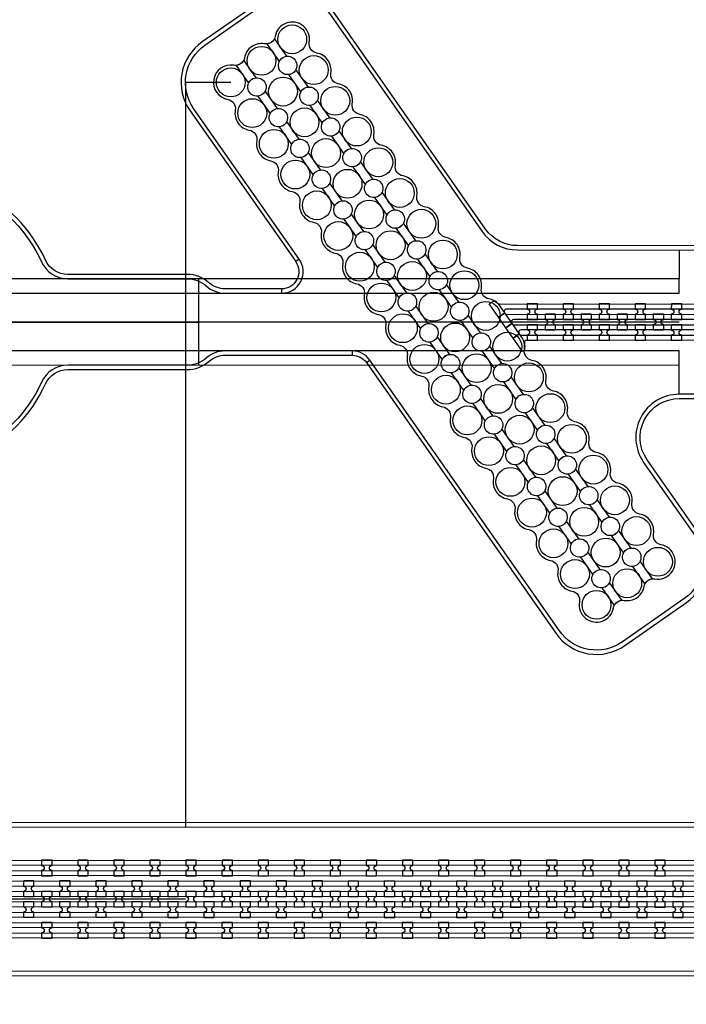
# Model space of a CAD drawing. Extents: x -63500 to 63500, y -63500 to 63500.
# Tile 247 of 256: x 21107 to 25728, y -20119 to -13295. Entities that reach past the tile are written whole.
import ezdxf

# ---------------------------------------------------------------- set-up
doc = ezdxf.new("R2010")
doc.units = 13
doc.header["$MEASUREMENT"] = 0
for name, color, linetype in [('1_Metal', 2, 'Continuous'), ('2_Electrodes', 5, 'Continuous'), ('3_Outline', 4, 'Continuous')]:
    doc.layers.add(name, color=color, linetype=linetype)

msp = doc.modelspace()

# ---------------------------------------------------------------- linework, layer by layer
for p, q in [((22256.4, -13729.1), (22255.5, -18890.3)), ((22570.4, -13729.2), (22256.4, -13729.1)), ((25677.9, -14890.9), (25677.9, -15090.9)), ((25677.9, -15090.9), (20395, -15090)), ((22349.9, -15690.3), (22350.1, -15090.3)), ((25677.9, -15190.9), (25677.9, -15090.9)), ((19939.5, -15189.9), (25677.9, -15190.9)), ((23350, -15390.5), (20350, -15390)), ((20350, -15390), (22350, -15390.3)), ((25677.8, -15390.9), (23350, -15390.5)), ((25677.8, -15590.9), (19939.4, -15589.9)), ((25677.8, -15690.9), (25677.8, -15590.9)), ((25677.8, -15690.9), (20331.9, -15690)), ((25677.8, -15890.9), (25677.8, -15690.9)), ((3755.5, -18887.2), (22255.5, -18890.3)), ((22255.5, -19390.3), (3755.5, -19387.2))]:
    msp.add_line(p, q)
for radius in [50000, 47500, 45000]:
    msp.add_circle((0, 0), radius)
at = {"layer": '1_Metal'}
for points in [[(-50000, 0, 1), (50000, 0), (51000, 0, -1), (-51000, 0)], [(23166.4, -13525.8, -0.414214), (23114.6, -13451.8, 1), (22878.3, -13410.1, -0.339838), (22820.8, -13462.6), (22906.6, -13585.1, -1.734808), (22969.9, -13675.6), (23055.7, -13798.1, -1.734808), (23119, -13888.6), (23204.8, -14011.1, -1.734808), (23268.1, -14101.6), (23353.9, -14224.1, -1.734808), (23417.2, -14314.6), (23503, -14437.1, -1.734808), (23566.3, -14527.6), (23652, -14650.1, -1.734808), (23715.4, -14740.6), (23801.1, -14863.1, -1.734808), (23864.5, -14953.7), (23950.2, -15076.1, -1.734808), (24013.6, -15166.7), (24099.3, -15289.1, -1.734808), (24162.7, -15379.7), (24248.4, -15502.1, -1.734808), (24311.8, -15592.7), (24397.5, -15715.1, -1.734808), (24460.9, -15805.7), (24546.6, -15928.2, -1.734808), (24610, -16018.7), (24695.7, -16141.2, -1.734808), (24759.1, -16231.7), (24844.8, -16354.2, -1.734808), (24908.2, -16444.7), (24993.9, -16567.2, -1.734808), (25057.3, -16657.7), (25143, -16780.2, -1.734808), (25206.4, -16870.7), (25292.1, -16993.2, -1.734808), (25355.4, -17083.7), (25441.2, -17206.2, -0.339838), (25510.2, -17170.2, 1), (25551.9, -16933.9, -0.414214), (25500.1, -16859.9, 0.414214), (25402.8, -16720.9, -0.414214), (25351, -16646.9, 0.414214), (25253.7, -16507.9, -0.414214), (25201.9, -16433.9, 0.414214), (25104.6, -16294.9, -0.414214), (25052.8, -16220.9, 0.414214), (24955.5, -16081.9, -0.414214), (24903.7, -16007.9, 0.414214), (24806.4, -15868.8, -0.414214), (24754.6, -15794.9, 0.414214), (24657.3, -15655.8, -0.414214), (24605.5, -15581.9, 0.198912), (24585.7, -15492.2), (24436.6, -15279.2, 0.198912), (24359.1, -15229.8, -0.414214), (24307.4, -15155.9, 0.414214), (24210, -15016.8, -0.414214), (24158.3, -14942.9, 0.414214), (24060.9, -14803.8, -0.414214), (24009.2, -14729.8, 0.414214), (23911.9, -14590.8, -0.414214), (23860.1, -14516.8, 0.414214), (23762.8, -14377.8, -0.414214), (23711, -14303.8, 0.414214), (23613.7, -14164.8, -0.414214), (23561.9, -14090.8, 0.414214), (23464.6, -13951.8, -0.414214), (23412.8, -13877.8, 0.414214), (23315.5, -13738.8, -0.414214), (23263.7, -13664.8, 0.414214)], [(25407.9, -17047, -1.734808), (25344.5, -16956.5), (25258.8, -16834, -1.734808), (25195.4, -16743.5), (25109.7, -16621, -1.734808), (25046.3, -16530.5), (24960.6, -16408, -1.734808), (24897.2, -16317.5), (24811.5, -16195, -1.734808), (24748.1, -16104.5), (24662.4, -15982, -1.734808), (24599, -15891.5), (24513.3, -15769, -1.734808), (24449.9, -15678.4), (24364.2, -15556, -1.734808), (24300.9, -15465.4), (24215.1, -15343, -1.734808), (24151.8, -15252.4), (24066, -15130, -1.734808), (24002.7, -15039.4), (23916.9, -14917, -1.734808), (23853.6, -14826.4), (23767.8, -14703.9, -1.734808), (23704.5, -14613.4), (23618.8, -14490.9, -1.734808), (23555.4, -14400.4), (23469.7, -14277.9, -1.734808), (23406.3, -14187.4), (23320.6, -14064.9, -1.734808), (23257.2, -13974.4), (23171.5, -13851.9, -1.734808), (23108.1, -13761.4), (23022.4, -13638.9, -1.734808), (22959, -13548.4), (22873.3, -13425.9, -0.339838), (22804.3, -13461.9, 0.414214), (22665.3, -13559.2, -0.339838), (22607.8, -13611.7), (22693.6, -13734.2, -1.734808), (22756.9, -13824.7), (22842.7, -13947.2, -1.734808), (22906, -14037.7), (22991.8, -14160.2, -1.734808), (23055.1, -14250.7), (23140.9, -14373.2, -1.734808), (23204.2, -14463.7), (23289.9, -14586.2, -1.734808), (23353.3, -14676.7), (23439, -14799.2, -1.734808), (23502.4, -14889.7), (23588.1, -15012.2, -1.734808), (23651.5, -15102.7), (23737.2, -15225.2, -1.734808), (23800.6, -15315.8), (23886.3, -15438.2, -1.734808), (23949.7, -15528.8), (24035.4, -15651.2, -1.734808), (24098.8, -15741.8), (24184.5, -15864.2, -1.734808), (24247.9, -15954.8), (24333.6, -16077.2, -1.734808), (24397, -16167.8), (24482.7, -16290.2, -1.734808), (24546.1, -16380.8), (24631.8, -16503.3, -1.734808), (24695.2, -16593.8), (24780.9, -16716.3, -1.734808), (24844.3, -16806.8), (24930, -16929.3, -1.734808), (24993.3, -17019.8), (25079.1, -17142.3, -1.734808), (25142.4, -17232.8), (25228.2, -17355.3, -0.339838), (25297.2, -17319.3, 0.414214), (25436.2, -17222, -0.339838), (25493.6, -17169.5)], [(22549.6, -13847.3, -0.414214), (22601.3, -13921.3, 0.414214), (22698.7, -14060.3, -0.414214), (22750.4, -14134.3, 0.414214), (22847.8, -14273.3, -0.414214), (22899.5, -14347.3, 0.414214), (22996.8, -14486.3, -0.414214), (23048.6, -14560.3, 0.414214), (23145.9, -14699.3, -0.414214), (23197.7, -14773.3, 0.414214), (23295, -14912.3, -0.414214), (23346.8, -14986.3, 0.414214), (23444.1, -15125.4, -0.414214), (23495.9, -15199.3, 0.414214), (23593.2, -15338.4, -0.414214), (23645, -15412.3, 0.414214), (23742.3, -15551.4, -0.414214), (23794.1, -15625.3, 0.414214), (23891.4, -15764.4, -0.414214), (23943.2, -15838.3, 0.414214), (24040.5, -15977.4, -0.414214), (24092.3, -16051.3, 0.414214), (24189.6, -16190.4, -0.414214), (24241.4, -16264.3, 0.414214), (24338.7, -16403.4, -0.414214), (24390.5, -16477.4, 0.414214), (24487.8, -16616.4, -0.414214), (24539.6, -16690.4, 0.414214), (24636.9, -16829.4, -0.414214), (24688.7, -16903.4, 0.414214), (24786, -17042.4, -0.414214), (24837.8, -17116.4, 0.414214), (24935.1, -17255.4, -0.414214), (24986.8, -17329.4, 1), (25223.2, -17371.1, -0.339838), (25280.6, -17318.6), (25194.9, -17196.1, -1.734808), (25131.5, -17105.6), (25045.8, -16983.1, -1.734808), (24982.4, -16892.6), (24896.7, -16770.1, -1.734808), (24833.3, -16679.6), (24747.6, -16557.1, -1.734808), (24684.2, -16466.6), (24598.5, -16344.1, -1.734808), (24535.1, -16253.5), (24449.4, -16131.1, -1.734808), (24386, -16040.5), (24300.3, -15918.1, -1.734808), (24236.9, -15827.5), (24151.2, -15705.1, -1.734808), (24087.8, -15614.5), (24002.1, -15492.1, -1.734808), (23938.8, -15401.5), (23853, -15279.1, -1.734808), (23789.7, -15188.5), (23703.9, -15066, -1.734808), (23640.6, -14975.5), (23554.8, -14853, -1.734808), (23491.5, -14762.5), (23405.7, -14640, -1.734808), (23342.4, -14549.5), (23256.7, -14427, -1.734808), (23193.3, -14336.5), (23107.6, -14214, -1.734808), (23044.2, -14123.5), (22958.5, -14001, -1.734808), (22895.1, -13910.5), (22809.4, -13788, -1.734808), (22746, -13697.5), (22660.3, -13575, -0.339838), (22591.3, -13611, 1)], [(3755.4, -19477.2), (4159.5, -19477.2), (31979.5, -19481.9, 0.414214), (33819.8, -17642.3), (33819.8, -17142.3, 0.414214), (31980.2, -15301.9), (30744.9, -15301.7, 0.244698), (30730.2, -15309.4), (30688.8, -15280.4), (30753.4, -15188.2), (30766.3, -15197.3, 0.013045), (30766.8, -15200.6, -0.091902), (30766.4, -15244.3, 0.471648), (30784.1, -15265.7), (31980.2, -15265.9, -0.414214), (33855.8, -17142.3), (33855.8, -17642.3, -0.414214), (31979.4, -19517.9), (4159.5, -19513.2), (3755.4, -19513.2)], [(3755.5, -19405.2), (4159.5, -19405.2), (31979.5, -19409.9, 0.414214), (33747.8, -17642.2), (33747.8, -17142.2, 0.414214), (31980.1, -15373.9), (30693.8, -15373.7, 0.244698), (30679, -15381.4), (30638.2, -15352.8), (30688.8, -15280.4), (30730.2, -15309.4, 0.606815), (30744.9, -15337.7), (31980.2, -15337.9, -0.414214), (33783.8, -17142.2), (33783.8, -17642.2, -0.414214), (31979.5, -19445.9), (4159.5, -19441.2), (3755.5, -19441.2)], [(24695.8, -15372.7), (24695.8, -15336.7, -0.414214), (24677.8, -15318.7), (24677.8, -15318.7, -0.414214), (24695.8, -15300.7), (24695.9, -15264.7), (24623.9, -15264.7), (24623.8, -15300.7, -0.414214), (24641.8, -15318.7), (24641.8, -15318.7, -0.414214), (24623.8, -15336.7), (24623.8, -15372.7)], [(24945.8, -15372.7), (24945.8, -15336.7, -0.414214), (24927.8, -15318.7), (24927.8, -15318.7, -0.414214), (24945.8, -15300.7), (24945.9, -15264.7), (24873.9, -15264.7), (24873.8, -15300.7, -0.414214), (24891.8, -15318.7), (24891.8, -15318.7, -0.414214), (24873.8, -15336.7), (24873.8, -15372.7)], [(25195.8, -15372.8), (25195.8, -15336.8, -0.414214), (25177.8, -15318.8), (25177.8, -15318.8, -0.414214), (25195.8, -15300.8), (25195.9, -15264.8), (25123.9, -15264.8), (25123.8, -15300.8, -0.414214), (25141.8, -15318.8), (25141.8, -15318.8, -0.414214), (25123.8, -15336.8), (25123.8, -15372.8)], [(25445.8, -15372.8), (25445.8, -15336.8, -0.414214), (25427.8, -15318.8), (25427.8, -15318.8, -0.414214), (25445.8, -15300.8), (25445.9, -15264.8), (25373.9, -15264.8), (25373.8, -15300.8, -0.414214), (25391.8, -15318.8), (25391.8, -15318.8, -0.414214), (25373.8, -15336.8), (25373.8, -15372.8)], [(25695.8, -15372.9), (25695.8, -15336.9, -0.414214), (25677.8, -15318.9), (25677.8, -15318.9, -0.414214), (25695.8, -15300.9), (25695.9, -15264.9), (25623.9, -15264.9), (25623.8, -15300.9, -0.414214), (25641.8, -15318.9), (25641.8, -15318.9, -0.414214), (25623.8, -15336.9), (25623.8, -15372.9)], [(3755.5, -19333.2), (4159.5, -19333.2), (31979.5, -19337.9, 0.414214), (33675.8, -17642.2), (33675.8, -17142.2, 0.414214), (31980.1, -15445.9), (30643.5, -15445.7, 0.244698), (30628.8, -15453.4), (30587.8, -15424.7), (30638.2, -15352.8), (30679, -15381.4, 0.606815), (30693.8, -15409.7), (31980.1, -15409.9, -0.414214), (33711.8, -17142.2), (33711.8, -17642.2, -0.414214), (31979.5, -19373.9), (4159.5, -19369.2), (3755.5, -19369.2)], [(24820.8, -15336.7), (24748.8, -15336.7), (24748.8, -15372.7, -0.414214), (24766.8, -15390.7), (24766.8, -15390.7, -0.414214), (24748.8, -15408.7), (24748.8, -15444.7), (24820.8, -15444.7), (24820.8, -15408.7, -0.414214), (24802.8, -15390.7), (24802.8, -15390.7, -0.414214), (24820.8, -15372.7), (24820.8, -15336.7)], [(25070.8, -15336.8), (24998.8, -15336.8), (24998.8, -15372.8, -0.414214), (25016.8, -15390.8), (25016.8, -15390.8, -0.414214), (24998.8, -15408.8), (24998.8, -15444.8), (25070.8, -15444.8), (25070.8, -15408.8, -0.414214), (25052.8, -15390.8), (25052.8, -15390.8, -0.414214), (25070.8, -15372.8), (25070.8, -15336.8)], [(25320.8, -15336.8), (25248.8, -15336.8), (25248.8, -15372.8, -0.414214), (25266.8, -15390.8), (25266.8, -15390.8, -0.414214), (25248.8, -15408.8), (25248.8, -15444.8), (25320.8, -15444.8), (25320.8, -15408.8, -0.414214), (25302.8, -15390.8), (25302.8, -15390.8, -0.414214), (25320.8, -15372.8), (25320.8, -15336.8)], [(25570.8, -15336.9), (25498.8, -15336.8), (25498.8, -15372.8, -0.414214), (25516.8, -15390.8), (25516.8, -15390.8, -0.414214), (25498.8, -15408.8), (25498.8, -15444.8), (25570.8, -15444.9), (25570.8, -15408.9, -0.414214), (25552.8, -15390.9), (25552.8, -15390.9, -0.414214), (25570.8, -15372.9), (25570.8, -15336.9)], [(24695.8, -15408.7), (24623.8, -15408.7), (24623.8, -15444.7, -0.414214), (24641.8, -15462.7), (24641.8, -15462.7, -0.414214), (24623.8, -15480.7), (24623.8, -15516.7), (24695.8, -15516.7), (24695.8, -15480.7, -0.414214), (24677.8, -15462.7), (24677.8, -15462.7, -0.414214), (24695.8, -15444.7), (24695.8, -15408.7)], [(24945.8, -15408.7), (24873.8, -15408.7), (24873.8, -15444.7, -0.414214), (24891.8, -15462.7), (24891.8, -15462.7, -0.414214), (24873.8, -15480.7), (24873.8, -15516.7), (24945.8, -15516.7), (24945.8, -15480.7, -0.414214), (24927.8, -15462.7), (24927.8, -15462.7, -0.414214), (24945.8, -15444.7), (24945.8, -15408.7)], [(25195.8, -15408.8), (25123.8, -15408.8), (25123.8, -15444.8, -0.414214), (25141.8, -15462.8), (25141.8, -15462.8, -0.414214), (25123.8, -15480.8), (25123.8, -15516.8), (25195.8, -15516.8), (25195.8, -15480.8, -0.414214), (25177.8, -15462.8), (25177.8, -15462.8, -0.414214), (25195.8, -15444.8), (25195.8, -15408.8)], [(25445.8, -15408.8), (25373.8, -15408.8), (25373.8, -15444.8, -0.414214), (25391.8, -15462.8), (25391.8, -15462.8, -0.414214), (25373.8, -15480.8), (25373.8, -15516.8), (25445.8, -15516.8), (25445.8, -15480.8, -0.414214), (25427.8, -15462.8), (25427.8, -15462.8, -0.414214), (25445.8, -15444.8), (25445.8, -15408.8)], [(25695.8, -15408.9), (25623.8, -15408.9), (25623.8, -15444.9, -0.414214), (25641.8, -15462.9), (25641.8, -15462.9, -0.414214), (25623.8, -15480.9), (25623.8, -15516.9), (25695.8, -15516.9), (25695.8, -15480.9, -0.414214), (25677.8, -15462.9), (25677.8, -15462.9, -0.414214), (25695.8, -15444.9), (25695.8, -15408.9)], [(3755.5, -19261.2), (4159.5, -19261.2), (31979.5, -19265.9, 0.414214), (33603.8, -17642.2), (33603.8, -17142.2, 0.414214), (31980.1, -15517.9), (30593.1, -15517.7, 0.188661), (30580.8, -15522.5, -0.063999), (30555.9, -15540.2), (30523, -15517.2), (30587.8, -15424.7), (30628.8, -15453.4, 0.606815), (30643.5, -15481.7), (31980.1, -15481.9, -0.414214), (33639.8, -17142.2), (33639.8, -17642.2, -0.414214), (31979.5, -19301.9), (4159.5, -19297.2), (3755.5, -19297.2)], [(21259.5, -19228.2), (21331.5, -19228.2), (21331.5, -19192.2, -0.414214), (21313.6, -19174.2), (21313.6, -19174.2, -0.414214), (21331.6, -19156.2), (21331.6, -19120.2), (21259.6, -19120.2), (21259.6, -19156.2, -0.414214), (21277.6, -19174.2), (21277.6, -19174.2, -0.414214), (21259.5, -19192.2)], [(21509.5, -19228.3), (21581.5, -19228.3), (21581.5, -19192.3, -0.414214), (21563.6, -19174.3), (21563.6, -19174.3, -0.414214), (21581.6, -19156.3), (21581.6, -19120.3), (21509.6, -19120.3), (21509.6, -19156.3, -0.414214), (21527.6, -19174.3), (21527.6, -19174.3, -0.414214), (21509.5, -19192.3)], [(21759.5, -19228.3), (21831.5, -19228.3), (21831.5, -19192.3, -0.414214), (21813.6, -19174.3), (21813.6, -19174.3, -0.414214), (21831.6, -19156.3), (21831.6, -19120.3), (21759.6, -19120.3), (21759.6, -19156.3, -0.414214), (21777.6, -19174.3), (21777.6, -19174.3, -0.414214), (21759.5, -19192.3)], [(22009.5, -19228.3), (22081.5, -19228.3), (22081.5, -19192.3, -0.414214), (22063.6, -19174.3), (22063.6, -19174.3, -0.414214), (22081.6, -19156.3), (22081.6, -19120.3), (22009.6, -19120.3), (22009.6, -19156.3, -0.414214), (22027.6, -19174.3), (22027.6, -19174.3, -0.414214), (22009.5, -19192.3)], [(22259.5, -19228.4), (22331.5, -19228.4), (22331.5, -19192.4, -0.414214), (22313.6, -19174.4), (22313.6, -19174.4, -0.414214), (22331.6, -19156.4), (22331.6, -19120.4), (22259.6, -19120.4), (22259.6, -19156.4, -0.414214), (22277.6, -19174.4), (22277.6, -19174.4, -0.414214), (22259.5, -19192.4)], [(22509.5, -19228.4), (22581.5, -19228.4), (22581.5, -19192.4, -0.414214), (22563.6, -19174.4), (22563.6, -19174.4, -0.414214), (22581.6, -19156.4), (22581.6, -19120.4), (22509.6, -19120.4), (22509.6, -19156.4, -0.414214), (22527.6, -19174.4), (22527.6, -19174.4, -0.414214), (22509.5, -19192.4)], [(22759.5, -19228.5), (22831.5, -19228.5), (22831.5, -19192.5, -0.414214), (22813.6, -19174.5), (22813.6, -19174.5, -0.414214), (22831.6, -19156.5), (22831.6, -19120.5), (22759.6, -19120.5), (22759.6, -19156.5, -0.414214), (22777.6, -19174.5), (22777.6, -19174.5, -0.414214), (22759.5, -19192.5)], [(23009.5, -19228.5), (23081.5, -19228.5), (23081.5, -19192.5, -0.414214), (23063.6, -19174.5), (23063.6, -19174.5, -0.414214), (23081.6, -19156.5), (23081.6, -19120.5), (23009.6, -19120.5), (23009.6, -19156.5, -0.414214), (23027.6, -19174.5), (23027.6, -19174.5, -0.414214), (23009.5, -19192.5)], [(23259.5, -19228.5), (23331.5, -19228.6), (23331.5, -19192.6, -0.414214), (23313.6, -19174.6), (23313.6, -19174.6, -0.414214), (23331.6, -19156.6), (23331.6, -19120.6), (23259.6, -19120.5), (23259.6, -19156.5, -0.414214), (23277.6, -19174.5), (23277.6, -19174.5, -0.414214), (23259.5, -19192.5)], [(23509.5, -19228.6), (23581.5, -19228.6), (23581.5, -19192.6, -0.414214), (23563.6, -19174.6), (23563.6, -19174.6, -0.414214), (23581.6, -19156.6), (23581.6, -19120.6), (23509.6, -19120.6), (23509.6, -19156.6, -0.414214), (23527.6, -19174.6), (23527.6, -19174.6, -0.414214), (23509.5, -19192.6)], [(23759.5, -19228.6), (23831.5, -19228.6), (23831.5, -19192.6, -0.414214), (23813.6, -19174.6), (23813.6, -19174.6, -0.414214), (23831.6, -19156.6), (23831.6, -19120.6), (23759.6, -19120.6), (23759.6, -19156.6, -0.414214), (23777.6, -19174.6), (23777.6, -19174.6, -0.414214), (23759.5, -19192.6)], [(24009.5, -19228.7), (24081.5, -19228.7), (24081.5, -19192.7, -0.414214), (24063.6, -19174.7), (24063.6, -19174.7, -0.414214), (24081.6, -19156.7), (24081.6, -19120.7), (24009.6, -19120.7), (24009.6, -19156.7, -0.414214), (24027.6, -19174.7), (24027.6, -19174.7, -0.414214), (24009.5, -19192.7)], [(24259.5, -19228.7), (24331.5, -19228.7), (24331.5, -19192.7, -0.414214), (24313.6, -19174.7), (24313.6, -19174.7, -0.414214), (24331.6, -19156.7), (24331.6, -19120.7), (24259.6, -19120.7), (24259.6, -19156.7, -0.414214), (24277.6, -19174.7), (24277.6, -19174.7, -0.414214), (24259.5, -19192.7)], [(24509.5, -19228.8), (24581.5, -19228.8), (24581.5, -19192.8, -0.414214), (24563.6, -19174.8), (24563.6, -19174.8, -0.414214), (24581.6, -19156.8), (24581.6, -19120.8), (24509.6, -19120.8), (24509.6, -19156.8, -0.414214), (24527.6, -19174.8), (24527.6, -19174.8, -0.414214), (24509.5, -19192.8)], [(24759.5, -19228.8), (24831.5, -19228.8), (24831.5, -19192.8, -0.414214), (24813.6, -19174.8), (24813.6, -19174.8, -0.414214), (24831.6, -19156.8), (24831.6, -19120.8), (24759.6, -19120.8), (24759.6, -19156.8, -0.414214), (24777.6, -19174.8), (24777.6, -19174.8, -0.414214), (24759.5, -19192.8)], [(25009.5, -19228.8), (25081.5, -19228.9), (25081.5, -19192.9, -0.414214), (25063.6, -19174.9), (25063.6, -19174.9, -0.414214), (25081.6, -19156.9), (25081.6, -19120.9), (25009.6, -19120.8), (25009.6, -19156.8, -0.414214), (25027.6, -19174.8), (25027.6, -19174.8, -0.414214), (25009.5, -19192.8)], [(25259.5, -19228.9), (25331.5, -19228.9), (25331.5, -19192.9, -0.414214), (25313.6, -19174.9), (25313.6, -19174.9, -0.414214), (25331.6, -19156.9), (25331.6, -19120.9), (25259.6, -19120.9), (25259.6, -19156.9, -0.414214), (25277.6, -19174.9), (25277.6, -19174.9, -0.414214), (25259.5, -19192.9)], [(25509.5, -19228.9), (25581.5, -19228.9), (25581.5, -19192.9, -0.414214), (25563.6, -19174.9), (25563.6, -19174.9, -0.414214), (25581.6, -19156.9), (25581.6, -19120.9), (25509.6, -19120.9), (25509.6, -19156.9, -0.414214), (25527.6, -19174.9), (25527.6, -19174.9, -0.414214), (25509.5, -19192.9)], [(21206.4, -19372.2), (21206.4, -19336.2, -0.414214), (21188.4, -19318.2), (21188.4, -19318.2, -0.414214), (21206.4, -19300.2), (21206.4, -19264.2), (21134.4, -19264.2), (21134.4, -19300.2, -0.414214), (21152.4, -19318.2), (21152.4, -19318.2, -0.414214), (21134.4, -19336.2), (21134.4, -19372.2)], [(21456.4, -19372.2), (21456.4, -19336.2, -0.414214), (21438.4, -19318.2), (21438.4, -19318.2, -0.414214), (21456.4, -19300.2), (21456.4, -19264.2), (21384.4, -19264.2), (21384.4, -19300.2, -0.414214), (21402.4, -19318.2), (21402.4, -19318.2, -0.414214), (21384.4, -19336.2), (21384.4, -19372.2)], [(21706.4, -19372.3), (21706.4, -19336.3, -0.414214), (21688.4, -19318.3), (21688.4, -19318.3, -0.414214), (21706.4, -19300.3), (21706.4, -19264.3), (21634.4, -19264.3), (21634.4, -19300.3, -0.414214), (21652.4, -19318.3), (21652.4, -19318.3, -0.414214), (21634.4, -19336.3), (21634.4, -19372.3)], [(21956.4, -19372.3), (21956.4, -19336.3, -0.414214), (21938.4, -19318.3), (21938.4, -19318.3, -0.414214), (21956.4, -19300.3), (21956.4, -19264.3), (21884.4, -19264.3), (21884.4, -19300.3, -0.414214), (21902.4, -19318.3), (21902.4, -19318.3, -0.414214), (21884.4, -19336.3), (21884.4, -19372.3)], [(22206.4, -19372.4), (22206.4, -19336.4, -0.414214), (22188.4, -19318.4), (22188.4, -19318.4, -0.414214), (22206.4, -19300.4), (22206.4, -19264.4), (22134.4, -19264.4), (22134.4, -19300.4, -0.414214), (22152.4, -19318.4), (22152.4, -19318.4, -0.414214), (22134.4, -19336.4), (22134.4, -19372.4)], [(22456.4, -19372.4), (22456.4, -19336.4, -0.414214), (22438.4, -19318.4), (22438.4, -19318.4, -0.414214), (22456.4, -19300.4), (22456.4, -19264.4), (22384.4, -19264.4), (22384.4, -19300.4, -0.414214), (22402.4, -19318.4), (22402.4, -19318.4, -0.414214), (22384.4, -19336.4), (22384.4, -19372.4)], [(22706.4, -19372.5), (22706.4, -19336.5, -0.414214), (22688.4, -19318.4), (22688.4, -19318.4, -0.414214), (22706.4, -19300.5), (22706.4, -19264.5), (22634.4, -19264.4), (22634.4, -19300.4, -0.414214), (22652.4, -19318.4), (22652.4, -19318.4, -0.414214), (22634.4, -19336.4), (22634.4, -19372.4)], [(22956.4, -19372.5), (22956.4, -19336.5, -0.414214), (22938.4, -19318.5), (22938.4, -19318.5, -0.414214), (22956.4, -19300.5), (22956.4, -19264.5), (22884.4, -19264.5), (22884.4, -19300.5, -0.414214), (22902.4, -19318.5), (22902.4, -19318.5, -0.414214), (22884.4, -19336.5), (22884.4, -19372.5)], [(23206.4, -19372.5), (23206.4, -19336.5, -0.414214), (23188.4, -19318.5), (23188.4, -19318.5, -0.414214), (23206.4, -19300.5), (23206.4, -19264.5), (23134.4, -19264.5), (23134.4, -19300.5, -0.414214), (23152.4, -19318.5), (23152.4, -19318.5, -0.414214), (23134.4, -19336.5), (23134.4, -19372.5)], [(23456.4, -19372.6), (23456.4, -19336.6, -0.414214), (23438.4, -19318.6), (23438.4, -19318.6, -0.414214), (23456.4, -19300.6), (23456.4, -19264.6), (23384.4, -19264.6), (23384.4, -19300.6, -0.414214), (23402.4, -19318.6), (23402.4, -19318.6, -0.414214), (23384.4, -19336.6), (23384.4, -19372.6)], [(23706.4, -19372.6), (23706.4, -19336.6, -0.414214), (23688.4, -19318.6), (23688.4, -19318.6, -0.414214), (23706.4, -19300.6), (23706.4, -19264.6), (23634.4, -19264.6), (23634.4, -19300.6, -0.414214), (23652.4, -19318.6), (23652.4, -19318.6, -0.414214), (23634.4, -19336.6), (23634.4, -19372.6)], [(23956.4, -19372.7), (23956.4, -19336.7, -0.414214), (23938.4, -19318.7), (23938.4, -19318.7, -0.414214), (23956.4, -19300.7), (23956.4, -19264.7), (23884.4, -19264.7), (23884.4, -19300.7, -0.414214), (23902.4, -19318.7), (23902.4, -19318.7, -0.414214), (23884.4, -19336.7), (23884.4, -19372.7)], [(24206.4, -19372.7), (24206.4, -19336.7, -0.414214), (24188.4, -19318.7), (24188.4, -19318.7, -0.414214), (24206.4, -19300.7), (24206.4, -19264.7), (24134.4, -19264.7), (24134.4, -19300.7, -0.414214), (24152.4, -19318.7), (24152.4, -19318.7, -0.414214), (24134.4, -19336.7), (24134.4, -19372.7)], [(24456.4, -19372.7), (24456.4, -19336.7, -0.414214), (24438.4, -19318.7), (24438.4, -19318.7, -0.414214), (24456.4, -19300.7), (24456.4, -19264.7), (24384.4, -19264.7), (24384.4, -19300.7, -0.414214), (24402.4, -19318.7), (24402.4, -19318.7, -0.414214), (24384.4, -19336.7), (24384.4, -19372.7)], [(24706.4, -19372.8), (24706.4, -19336.8, -0.414214), (24688.4, -19318.8), (24688.4, -19318.8, -0.414214), (24706.4, -19300.8), (24706.4, -19264.8), (24634.4, -19264.8), (24634.4, -19300.8, -0.414214), (24652.4, -19318.8), (24652.4, -19318.8, -0.414214), (24634.4, -19336.8), (24634.4, -19372.8)], [(24956.4, -19372.8), (24956.4, -19336.8, -0.414214), (24938.4, -19318.8), (24938.4, -19318.8, -0.414214), (24956.4, -19300.8), (24956.4, -19264.8), (24884.4, -19264.8), (24884.4, -19300.8, -0.414214), (24902.4, -19318.8), (24902.4, -19318.8, -0.414214), (24884.4, -19336.8), (24884.4, -19372.8)], [(25206.4, -19372.9), (25206.4, -19336.9, -0.414214), (25188.4, -19318.9), (25188.4, -19318.9, -0.414214), (25206.4, -19300.9), (25206.4, -19264.9), (25134.4, -19264.9), (25134.4, -19300.9, -0.414214), (25152.4, -19318.9), (25152.4, -19318.9, -0.414214), (25134.4, -19336.9), (25134.4, -19372.9)], [(25456.4, -19372.9), (25456.4, -19336.9, -0.414214), (25438.4, -19318.9), (25438.4, -19318.9, -0.414214), (25456.4, -19300.9), (25456.4, -19264.9), (25384.4, -19264.9), (25384.4, -19300.9, -0.414214), (25402.4, -19318.9), (25402.4, -19318.9, -0.414214), (25384.4, -19336.9), (25384.4, -19372.9)], [(25706.4, -19373), (25706.4, -19337, -0.414214), (25688.4, -19319), (25688.4, -19319, -0.414214), (25706.4, -19301), (25706.4, -19265), (25634.4, -19264.9), (25634.4, -19300.9, -0.414214), (25652.4, -19319), (25652.4, -19319, -0.414214), (25634.4, -19336.9), (25634.4, -19372.9)], [(21331.4, -19336.2), (21259.4, -19336.2), (21259.4, -19372.2, -0.414214), (21277.4, -19390.2), (21277.4, -19390.2, -0.414214), (21259.4, -19408.2), (21259.4, -19444.2), (21331.4, -19444.2), (21331.4, -19408.2, -0.414214), (21313.4, -19390.2), (21313.4, -19390.2, -0.414214), (21331.4, -19372.2), (21331.4, -19336.2)], [(21581.4, -19336.3), (21509.4, -19336.2), (21509.4, -19372.2, -0.414214), (21527.4, -19390.3), (21527.4, -19390.3, -0.414214), (21509.4, -19408.2), (21509.4, -19444.2), (21581.4, -19444.3), (21581.4, -19408.3, -0.414214), (21563.4, -19390.3), (21563.4, -19390.3, -0.414214), (21581.4, -19372.3), (21581.4, -19336.3)], [(21831.4, -19336.3), (21759.4, -19336.3), (21759.4, -19372.3, -0.414214), (21777.4, -19390.3), (21777.4, -19390.3, -0.414214), (21759.4, -19408.3), (21759.4, -19444.3), (21831.4, -19444.3), (21831.4, -19408.3, -0.414214), (21813.4, -19390.3), (21813.4, -19390.3, -0.414214), (21831.4, -19372.3), (21831.4, -19336.3)], [(22081.4, -19336.3), (22009.4, -19336.3), (22009.4, -19372.3, -0.414214), (22027.4, -19390.3), (22027.4, -19390.3, -0.414214), (22009.4, -19408.3), (22009.4, -19444.3), (22081.4, -19444.3), (22081.4, -19408.3, -0.414214), (22063.4, -19390.3), (22063.4, -19390.3, -0.414214), (22081.4, -19372.3), (22081.4, -19336.3)], [(22331.4, -19336.4), (22259.4, -19336.4), (22259.4, -19372.4, -0.414214), (22277.4, -19390.4), (22277.4, -19390.4, -0.414214), (22259.4, -19408.4), (22259.4, -19444.4), (22331.4, -19444.4), (22331.4, -19408.4, -0.414214), (22313.4, -19390.4), (22313.4, -19390.4, -0.414214), (22331.4, -19372.4), (22331.4, -19336.4)], [(22581.4, -19336.4), (22509.4, -19336.4), (22509.4, -19372.4, -0.414214), (22527.4, -19390.4), (22527.4, -19390.4, -0.414214), (22509.4, -19408.4), (22509.4, -19444.4), (22581.4, -19444.4), (22581.4, -19408.4, -0.414214), (22563.4, -19390.4), (22563.4, -19390.4, -0.414214), (22581.4, -19372.4), (22581.4, -19336.4)], [(22831.4, -19336.5), (22759.4, -19336.5), (22759.4, -19372.5, -0.414214), (22777.4, -19390.5), (22777.4, -19390.5, -0.414214), (22759.4, -19408.5), (22759.4, -19444.5), (22831.4, -19444.5), (22831.4, -19408.5, -0.414214), (22813.4, -19390.5), (22813.4, -19390.5, -0.414214), (22831.4, -19372.5), (22831.4, -19336.5)], [(23081.4, -19336.5), (23009.4, -19336.5), (23009.4, -19372.5, -0.414214), (23027.4, -19390.5), (23027.4, -19390.5, -0.414214), (23009.4, -19408.5), (23009.4, -19444.5), (23081.4, -19444.5), (23081.4, -19408.5, -0.414214), (23063.4, -19390.5), (23063.4, -19390.5, -0.414214), (23081.4, -19372.5), (23081.4, -19336.5)], [(23331.4, -19336.6), (23259.4, -19336.5), (23259.4, -19372.5, -0.414214), (23277.4, -19390.5), (23277.4, -19390.5, -0.414214), (23259.4, -19408.5), (23259.4, -19444.5), (23331.4, -19444.6), (23331.4, -19408.6, -0.414214), (23313.4, -19390.6), (23313.4, -19390.6, -0.414214), (23331.4, -19372.6), (23331.4, -19336.6)], [(23581.4, -19336.6), (23509.4, -19336.6), (23509.4, -19372.6, -0.414214), (23527.4, -19390.6), (23527.4, -19390.6, -0.414214), (23509.4, -19408.6), (23509.4, -19444.6), (23581.4, -19444.6), (23581.4, -19408.6, -0.414214), (23563.4, -19390.6), (23563.4, -19390.6, -0.414214), (23581.4, -19372.6), (23581.4, -19336.6)], [(23831.4, -19336.6), (23759.4, -19336.6), (23759.4, -19372.6, -0.414214), (23777.4, -19390.6), (23777.4, -19390.6, -0.414214), (23759.4, -19408.6), (23759.4, -19444.6), (23831.4, -19444.6), (23831.4, -19408.6, -0.414214), (23813.4, -19390.6), (23813.4, -19390.6, -0.414214), (23831.4, -19372.6), (23831.4, -19336.6)], [(24081.4, -19336.7), (24009.4, -19336.7), (24009.4, -19372.7, -0.414214), (24027.4, -19390.7), (24027.4, -19390.7, -0.414214), (24009.4, -19408.7), (24009.4, -19444.7), (24081.4, -19444.7), (24081.4, -19408.7, -0.414214), (24063.4, -19390.7), (24063.4, -19390.7, -0.414214), (24081.4, -19372.7), (24081.4, -19336.7)], [(24331.4, -19336.7), (24259.4, -19336.7), (24259.4, -19372.7, -0.414214), (24277.4, -19390.7), (24277.4, -19390.7, -0.414214), (24259.4, -19408.7), (24259.4, -19444.7), (24331.4, -19444.7), (24331.4, -19408.7, -0.414214), (24313.4, -19390.7), (24313.4, -19390.7, -0.414214), (24331.4, -19372.7), (24331.4, -19336.7)], [(24581.4, -19336.8), (24509.4, -19336.8), (24509.4, -19372.8, -0.414214), (24527.4, -19390.8), (24527.4, -19390.8, -0.414214), (24509.4, -19408.8), (24509.4, -19444.8), (24581.4, -19444.8), (24581.4, -19408.8, -0.414214), (24563.4, -19390.8), (24563.4, -19390.8, -0.414214), (24581.4, -19372.8), (24581.4, -19336.8)], [(24831.4, -19336.8), (24759.4, -19336.8), (24759.4, -19372.8, -0.414214), (24777.4, -19390.8), (24777.4, -19390.8, -0.414214), (24759.4, -19408.8), (24759.4, -19444.8), (24831.4, -19444.8), (24831.4, -19408.8, -0.414214), (24813.4, -19390.8), (24813.4, -19390.8, -0.414214), (24831.4, -19372.8), (24831.4, -19336.8)], [(25081.4, -19336.9), (25009.4, -19336.8), (25009.4, -19372.8, -0.414214), (25027.4, -19390.8), (25027.4, -19390.8, -0.414214), (25009.4, -19408.8), (25009.4, -19444.8), (25081.4, -19444.9), (25081.4, -19408.9, -0.414214), (25063.4, -19390.9), (25063.4, -19390.9, -0.414214), (25081.4, -19372.9), (25081.4, -19336.9)], [(25331.4, -19336.9), (25259.4, -19336.9), (25259.4, -19372.9, -0.414214), (25277.4, -19390.9), (25277.4, -19390.9, -0.414214), (25259.4, -19408.9), (25259.4, -19444.9), (25331.4, -19444.9), (25331.4, -19408.9, -0.414214), (25313.4, -19390.9), (25313.4, -19390.9, -0.414214), (25331.4, -19372.9), (25331.4, -19336.9)], [(25581.4, -19336.9), (25509.4, -19336.9), (25509.4, -19372.9, -0.414214), (25527.4, -19390.9), (25527.4, -19390.9, -0.414214), (25509.4, -19408.9), (25509.4, -19444.9), (25581.4, -19444.9), (25581.4, -19408.9, -0.414214), (25563.4, -19390.9), (25563.4, -19390.9, -0.414214), (25581.4, -19372.9), (25581.4, -19336.9)], [(21206.4, -19408.2), (21134.4, -19408.2), (21134.4, -19444.2, -0.414214), (21152.4, -19462.2), (21152.4, -19462.2, -0.414214), (21134.4, -19480.2), (21134.4, -19516.2), (21206.4, -19516.2), (21206.4, -19480.2, -0.414214), (21188.4, -19462.2), (21188.4, -19462.2, -0.414214), (21206.4, -19444.2), (21206.4, -19408.2)], [(21456.4, -19408.2), (21384.4, -19408.2), (21384.4, -19444.2, -0.414214), (21402.4, -19462.2), (21402.4, -19462.2, -0.414214), (21384.4, -19480.2), (21384.4, -19516.2), (21456.4, -19516.2), (21456.4, -19480.2, -0.414214), (21438.4, -19462.2), (21438.4, -19462.2, -0.414214), (21456.4, -19444.2), (21456.4, -19408.2)], [(21706.4, -19408.3), (21634.4, -19408.3), (21634.4, -19444.3, -0.414214), (21652.4, -19462.3), (21652.4, -19462.3, -0.414214), (21634.4, -19480.3), (21634.4, -19516.3), (21706.4, -19516.3), (21706.4, -19480.3, -0.414214), (21688.4, -19462.3), (21688.4, -19462.3, -0.414214), (21706.4, -19444.3), (21706.4, -19408.3)], [(21956.4, -19408.3), (21884.4, -19408.3), (21884.4, -19444.3, -0.414214), (21902.4, -19462.3), (21902.4, -19462.3, -0.414214), (21884.4, -19480.3), (21884.4, -19516.3), (21956.4, -19516.3), (21956.4, -19480.3, -0.414214), (21938.4, -19462.3), (21938.4, -19462.3, -0.414214), (21956.4, -19444.3), (21956.4, -19408.3)], [(22206.4, -19408.4), (22134.4, -19408.4), (22134.4, -19444.4, -0.414214), (22152.4, -19462.4), (22152.4, -19462.4, -0.414214), (22134.4, -19480.4), (22134.4, -19516.4), (22206.4, -19516.4), (22206.4, -19480.4, -0.414214), (22188.4, -19462.4), (22188.4, -19462.4, -0.414214), (22206.4, -19444.4), (22206.4, -19408.4)], [(22456.4, -19408.4), (22384.4, -19408.4), (22384.4, -19444.4, -0.414214), (22402.4, -19462.4), (22402.4, -19462.4, -0.414214), (22384.4, -19480.4), (22384.4, -19516.4), (22456.4, -19516.4), (22456.4, -19480.4, -0.414214), (22438.4, -19462.4), (22438.4, -19462.4, -0.414214), (22456.4, -19444.4), (22456.4, -19408.4)], [(22706.4, -19408.5), (22634.4, -19408.4), (22634.4, -19444.4, -0.414214), (22652.4, -19462.4), (22652.4, -19462.4, -0.414214), (22634.4, -19480.4), (22634.4, -19516.4), (22706.4, -19516.5), (22706.4, -19480.5, -0.414214), (22688.4, -19462.4), (22688.4, -19462.4, -0.414214), (22706.4, -19444.5), (22706.4, -19408.5)], [(22956.4, -19408.5), (22884.4, -19408.5), (22884.4, -19444.5, -0.414214), (22902.4, -19462.5), (22902.4, -19462.5, -0.414214), (22884.4, -19480.5), (22884.4, -19516.5), (22956.4, -19516.5), (22956.4, -19480.5, -0.414214), (22938.4, -19462.5), (22938.4, -19462.5, -0.414214), (22956.4, -19444.5), (22956.4, -19408.5)], [(23206.4, -19408.5), (23134.4, -19408.5), (23134.4, -19444.5, -0.414214), (23152.4, -19462.5), (23152.4, -19462.5, -0.414214), (23134.4, -19480.5), (23134.4, -19516.5), (23206.4, -19516.5), (23206.4, -19480.5, -0.414214), (23188.4, -19462.5), (23188.4, -19462.5, -0.414214), (23206.4, -19444.5), (23206.4, -19408.5)], [(23456.4, -19408.6), (23384.4, -19408.6), (23384.4, -19444.6, -0.414214), (23402.4, -19462.6), (23402.4, -19462.6, -0.414214), (23384.4, -19480.6), (23384.4, -19516.6), (23456.4, -19516.6), (23456.4, -19480.6, -0.414214), (23438.4, -19462.6), (23438.4, -19462.6, -0.414214), (23456.4, -19444.6), (23456.4, -19408.6)], [(23706.4, -19408.6), (23634.4, -19408.6), (23634.4, -19444.6, -0.414214), (23652.4, -19462.6), (23652.4, -19462.6, -0.414214), (23634.4, -19480.6), (23634.4, -19516.6), (23706.4, -19516.6), (23706.4, -19480.6, -0.414214), (23688.4, -19462.6), (23688.4, -19462.6, -0.414214), (23706.4, -19444.6), (23706.4, -19408.6)], [(23956.4, -19408.7), (23884.4, -19408.7), (23884.4, -19444.7, -0.414214), (23902.4, -19462.7), (23902.4, -19462.7, -0.414214), (23884.4, -19480.7), (23884.4, -19516.7), (23956.4, -19516.7), (23956.4, -19480.7, -0.414214), (23938.4, -19462.7), (23938.4, -19462.7, -0.414214), (23956.4, -19444.7), (23956.4, -19408.7)], [(24206.4, -19408.7), (24134.4, -19408.7), (24134.4, -19444.7, -0.414214), (24152.4, -19462.7), (24152.4, -19462.7, -0.414214), (24134.4, -19480.7), (24134.4, -19516.7), (24206.4, -19516.7), (24206.4, -19480.7, -0.414214), (24188.4, -19462.7), (24188.4, -19462.7, -0.414214), (24206.4, -19444.7), (24206.4, -19408.7)], [(24456.4, -19408.7), (24384.4, -19408.7), (24384.4, -19444.7, -0.414214), (24402.4, -19462.7), (24402.4, -19462.7, -0.414214), (24384.4, -19480.7), (24384.4, -19516.7), (24456.4, -19516.7), (24456.4, -19480.7, -0.414214), (24438.4, -19462.7), (24438.4, -19462.7, -0.414214), (24456.4, -19444.7), (24456.4, -19408.7)], [(24706.4, -19408.8), (24634.4, -19408.8), (24634.4, -19444.8, -0.414214), (24652.4, -19462.8), (24652.4, -19462.8, -0.414214), (24634.4, -19480.8), (24634.4, -19516.8), (24706.4, -19516.8), (24706.4, -19480.8, -0.414214), (24688.4, -19462.8), (24688.4, -19462.8, -0.414214), (24706.4, -19444.8), (24706.4, -19408.8)], [(24956.4, -19408.8), (24884.4, -19408.8), (24884.4, -19444.8, -0.414214), (24902.4, -19462.8), (24902.4, -19462.8, -0.414214), (24884.4, -19480.8), (24884.4, -19516.8), (24956.4, -19516.8), (24956.4, -19480.8, -0.414214), (24938.4, -19462.8), (24938.4, -19462.8, -0.414214), (24956.4, -19444.8), (24956.4, -19408.8)], [(25206.4, -19408.9), (25134.4, -19408.9), (25134.4, -19444.9, -0.414214), (25152.4, -19462.9), (25152.4, -19462.9, -0.414214), (25134.4, -19480.9), (25134.4, -19516.9), (25206.4, -19516.9), (25206.4, -19480.9, -0.414214), (25188.4, -19462.9), (25188.4, -19462.9, -0.414214), (25206.4, -19444.9), (25206.4, -19408.9)], [(25456.4, -19408.9), (25384.4, -19408.9), (25384.4, -19444.9, -0.414214), (25402.4, -19462.9), (25402.4, -19462.9, -0.414214), (25384.4, -19480.9), (25384.4, -19516.9), (25456.4, -19516.9), (25456.4, -19480.9, -0.414214), (25438.4, -19462.9), (25438.4, -19462.9, -0.414214), (25456.4, -19444.9), (25456.4, -19408.9)], [(25706.4, -19409), (25634.4, -19408.9), (25634.4, -19444.9, -0.414214), (25652.4, -19463), (25652.4, -19463, -0.414214), (25634.4, -19480.9), (25634.4, -19516.9), (25706.4, -19517), (25706.4, -19481, -0.414214), (25688.4, -19463), (25688.4, -19463, -0.414214), (25706.4, -19445), (25706.4, -19409)], [(21259.4, -19660.2), (21331.4, -19660.2), (21331.4, -19624.2, -0.414214), (21313.4, -19606.2), (21313.4, -19606.2, -0.414214), (21331.4, -19588.2), (21331.4, -19552.2), (21259.4, -19552.2), (21259.4, -19588.2, -0.414214), (21277.4, -19606.2), (21277.4, -19606.2, -0.414214), (21259.4, -19624.2)], [(21509.4, -19660.2), (21581.4, -19660.3), (21581.4, -19624.3, -0.414214), (21563.4, -19606.3), (21563.4, -19606.3, -0.414214), (21581.4, -19588.3), (21581.4, -19552.3), (21509.4, -19552.2), (21509.4, -19588.2, -0.414214), (21527.4, -19606.3), (21527.4, -19606.3, -0.414214), (21509.4, -19624.2)], [(21759.4, -19660.3), (21831.4, -19660.3), (21831.4, -19624.3, -0.414214), (21813.4, -19606.3), (21813.4, -19606.3, -0.414214), (21831.4, -19588.3), (21831.4, -19552.3), (21759.4, -19552.3), (21759.4, -19588.3, -0.414214), (21777.4, -19606.3), (21777.4, -19606.3, -0.414214), (21759.4, -19624.3)], [(22009.4, -19660.3), (22081.4, -19660.3), (22081.4, -19624.3, -0.414214), (22063.4, -19606.3), (22063.4, -19606.3, -0.414214), (22081.4, -19588.3), (22081.4, -19552.3), (22009.4, -19552.3), (22009.4, -19588.3, -0.414214), (22027.4, -19606.3), (22027.4, -19606.3, -0.414214), (22009.4, -19624.3)], [(22259.4, -19660.4), (22331.4, -19660.4), (22331.4, -19624.4, -0.414214), (22313.4, -19606.4), (22313.4, -19606.4, -0.414214), (22331.4, -19588.4), (22331.4, -19552.4), (22259.4, -19552.4), (22259.4, -19588.4, -0.414214), (22277.4, -19606.4), (22277.4, -19606.4, -0.414214), (22259.4, -19624.4)], [(22509.4, -19660.4), (22581.4, -19660.4), (22581.4, -19624.4, -0.414214), (22563.4, -19606.4), (22563.4, -19606.4, -0.414214), (22581.4, -19588.4), (22581.4, -19552.4), (22509.4, -19552.4), (22509.4, -19588.4, -0.414214), (22527.4, -19606.4), (22527.4, -19606.4, -0.414214), (22509.4, -19624.4)], [(22759.4, -19660.5), (22831.4, -19660.5), (22831.4, -19624.5, -0.414214), (22813.4, -19606.5), (22813.4, -19606.5, -0.414214), (22831.4, -19588.5), (22831.4, -19552.5), (22759.4, -19552.5), (22759.4, -19588.5, -0.414214), (22777.4, -19606.5), (22777.4, -19606.5, -0.414214), (22759.4, -19624.5)], [(23009.4, -19660.5), (23081.4, -19660.5), (23081.4, -19624.5, -0.414214), (23063.4, -19606.5), (23063.4, -19606.5, -0.414214), (23081.4, -19588.5), (23081.4, -19552.5), (23009.4, -19552.5), (23009.4, -19588.5, -0.414214), (23027.4, -19606.5), (23027.4, -19606.5, -0.414214), (23009.4, -19624.5)], [(23259.4, -19660.5), (23331.4, -19660.6), (23331.4, -19624.6, -0.414214), (23313.4, -19606.6), (23313.4, -19606.6, -0.414214), (23331.4, -19588.6), (23331.4, -19552.6), (23259.4, -19552.5), (23259.4, -19588.5, -0.414214), (23277.4, -19606.5), (23277.4, -19606.5, -0.414214), (23259.4, -19624.5)], [(23509.4, -19660.6), (23581.4, -19660.6), (23581.4, -19624.6, -0.414214), (23563.4, -19606.6), (23563.4, -19606.6, -0.414214), (23581.4, -19588.6), (23581.4, -19552.6), (23509.4, -19552.6), (23509.4, -19588.6, -0.414214), (23527.4, -19606.6), (23527.4, -19606.6, -0.414214), (23509.4, -19624.6)], [(23759.4, -19660.6), (23831.4, -19660.6), (23831.4, -19624.6, -0.414214), (23813.4, -19606.6), (23813.4, -19606.6, -0.414214), (23831.4, -19588.6), (23831.4, -19552.6), (23759.4, -19552.6), (23759.4, -19588.6, -0.414214), (23777.4, -19606.6), (23777.4, -19606.6, -0.414214), (23759.4, -19624.6)], [(24009.4, -19660.7), (24081.4, -19660.7), (24081.4, -19624.7, -0.414214), (24063.4, -19606.7), (24063.4, -19606.7, -0.414214), (24081.4, -19588.7), (24081.4, -19552.7), (24009.4, -19552.7), (24009.4, -19588.7, -0.414214), (24027.4, -19606.7), (24027.4, -19606.7, -0.414214), (24009.4, -19624.7)], [(24259.4, -19660.7), (24331.4, -19660.7), (24331.4, -19624.7, -0.414214), (24313.4, -19606.7), (24313.4, -19606.7, -0.414214), (24331.4, -19588.7), (24331.4, -19552.7), (24259.4, -19552.7), (24259.4, -19588.7, -0.414214), (24277.4, -19606.7), (24277.4, -19606.7, -0.414214), (24259.4, -19624.7)], [(24509.4, -19660.8), (24581.4, -19660.8), (24581.4, -19624.8, -0.414214), (24563.4, -19606.8), (24563.4, -19606.8, -0.414214), (24581.4, -19588.8), (24581.4, -19552.8), (24509.4, -19552.8), (24509.4, -19588.8, -0.414214), (24527.4, -19606.8), (24527.4, -19606.8, -0.414214), (24509.4, -19624.8)], [(24759.4, -19660.8), (24831.4, -19660.8), (24831.4, -19624.8, -0.414214), (24813.4, -19606.8), (24813.4, -19606.8, -0.414214), (24831.4, -19588.8), (24831.4, -19552.8), (24759.4, -19552.8), (24759.4, -19588.8, -0.414214), (24777.4, -19606.8), (24777.4, -19606.8, -0.414214), (24759.4, -19624.8)], [(25009.4, -19660.8), (25081.4, -19660.9), (25081.4, -19624.9, -0.414214), (25063.4, -19606.9), (25063.4, -19606.9, -0.414214), (25081.4, -19588.9), (25081.4, -19552.9), (25009.4, -19552.8), (25009.4, -19588.8, -0.414214), (25027.4, -19606.8), (25027.4, -19606.8, -0.414214), (25009.4, -19624.8)], [(25259.4, -19660.9), (25331.4, -19660.9), (25331.4, -19624.9, -0.414214), (25313.4, -19606.9), (25313.4, -19606.9, -0.414214), (25331.4, -19588.9), (25331.4, -19552.9), (25259.4, -19552.9), (25259.4, -19588.9, -0.414214), (25277.4, -19606.9), (25277.4, -19606.9, -0.414214), (25259.4, -19624.9)], [(25509.4, -19660.9), (25581.4, -19660.9), (25581.4, -19624.9, -0.414214), (25563.4, -19606.9), (25563.4, -19606.9, -0.414214), (25581.4, -19588.9), (25581.4, -19552.9), (25509.4, -19552.9), (25509.4, -19588.9, -0.414214), (25527.4, -19606.9), (25527.4, -19606.9, -0.414214), (25509.4, -19624.9)]]:
    msp.add_lwpolyline(points, format="xyb", close=True, dxfattribs=at)
for points in [[(29582.4, -15301.5), (24482.4, -15300.7, 0.606815), (24467.6, -15329), (24426.6, -15357.7), (24361.9, -15265.2), (24394.8, -15242.1, -0.063999), (24419.7, -15259.9, 0.188661), (24431.9, -15264.7), (29582.4, -15265.5, 0.244698)], [(29195.8, -15373.5), (24532.6, -15372.7, 0.606815), (24517.9, -15401), (24477, -15429.6), (24426.6, -15357.7), (24467.6, -15329, 0.244698), (24482.4, -15336.7), (29582.4, -15337.5, 0.244698)], [(29195.8, -15445.5), (24583.7, -15444.7, 0.606815), (24569, -15473), (24527.6, -15502), (24477, -15429.6), (24517.9, -15401, 0.244698), (24532.6, -15408.7), (29195.8, -15409.5, -0.606815)], [(29195.8, -15517.5), (24622.8, -15516.7, 0.471648), (24605.2, -15538.1, -0.091902), (24605.5, -15581.9, 0.013045), (24605.1, -15585.2), (24592.2, -15594.2), (24527.6, -15502), (24569, -15473, 0.244698), (24583.7, -15480.7), (29195.8, -15481.5, -0.606815)], [(4159.5, -19117.2), (31979.6, -19121.9, 0.414214)], [(4159.5, -19189.2), (31979.5, -19193.9, 0.414214)], [(4159.5, -19549.2), (31979.5, -19553.9, 0.414214)], [(4159.4, -19621.2), (31979.4, -19625.9, 0.414214)]]:
    msp.add_lwpolyline(points, format="xyb", dxfattribs=at)
for points in [[(31979.5, -19157.9), (4159.5, -19153.1)], [(31979.6, -19229.9), (4159.5, -19225.2)], [(31979.4, -19589.9), (4159.5, -19585.2)], [(31979.5, -19661.9), (4159.4, -19657.2)]]:
    msp.add_lwpolyline(points, dxfattribs=at)
at = {"layer": '2_Electrodes'}
for points in [[(47500, 0, -1), (-47500, 0), (-51000, 0, 1), (51000, 0)], [(21440.8, -15720.2), (22267.1, -15720.3, 0.182676), (22419.2, -15662.8, -0.182676), (22531.7, -15620.3), (23411.9, -15620.5, -0.244698), (23510.2, -15671.7), (23534.8, -15654.5, 0.244698), (23411.9, -15590.5), (22531.7, -15590.3, 0.182676), (22399.4, -15640.3, -0.182676), (22267.1, -15690.3), (21440.8, -15690.2, 0.293253), (21259, -15806.8, -4.581742), (21259.1, -14973.5, 0.293253), (21440.9, -15090.2), (22267.2, -15090.3, -0.182676), (22399.5, -15140.3, 0.182676), (22531.8, -15190.3), (22921.8, -15190.4, 0.606815), (23044.8, -14954.4), (23020.2, -14971.6, -0.606815), (22921.9, -15160.4), (22531.8, -15160.3, -0.182676), (22419.3, -15117.8, 0.182676), (22267.2, -15060.3), (21440.9, -15060.2, -0.293253), (21286.4, -14961, 4.581742), (21286.3, -15819.3, -0.293253)], [(33832.1, -15812.3, -0.610914), (33929.6, -15622.3), (33929.6, -15592.3, 0.610914), (33807.7, -15829.7, -0.156977), (34230, -17142.3), (34229.9, -17642.3, -0.414214), (31979.5, -19891.9), (4753.6, -19887.3), (4753.6, -19917.3), (31979.5, -19921.9, 0.414214), (34259.9, -17642.3), (34260, -17142.3, 0.156977)]]:
    msp.add_lwpolyline(points, format="xyb", close=True, dxfattribs=at)
for points in [[(29705.2, -14861.6), (24557.6, -14860.7, -0.244698), (24336.5, -14745.5), (23278.3, -13233.7, 0.414214), (22799.2, -13149.1), (22373.2, -13447.3, 0.414214), (22288.6, -13926.4), (23020.2, -14971.6, -0.606815), (22921.9, -15160.4), (22921.8, -15190.4, 0.606815), (23044.8, -14954.4), (22313.2, -13909.2, -0.414214), (22390.4, -13471.9), (22816.4, -13173.7, -0.414214), (23253.7, -13250.9), (24311.9, -14762.7, 0.244698), (24557.6, -14890.7), (29705.2, -14891.6, 0.244698)], [(28584.7, -15891.4), (25677.8, -15890.9, 0.606815), (25431.9, -16362.9), (25788.3, -16872, -0.414214), (25711.1, -17309.3), (25285.1, -17607.5, -0.414214), (24847.8, -17530.3), (23534.8, -15654.5, 0.244699), (23411.9, -15590.5), (23411.9, -15620.5, -0.244698), (23510.2, -15671.7), (23510.2, -15671.7), (24823.2, -17547.5, 0.414214), (25302.3, -17632.1), (25728.3, -17333.9, 0.414214), (25812.8, -16854.8), (25456.5, -16345.7, -0.606815), (25677.8, -15920.9), (28584.7, -15921.4, -0.606815)], [(4753.8, -18887.3), (31979.7, -18891.9, 0.414214)]]:
    msp.add_lwpolyline(points, format="xyb", dxfattribs=at)
msp.add_lwpolyline([(31979.7, -18861.9), (4753.8, -18857.3)], dxfattribs=at)
for centre in [(22996.4, -13431), (22783.4, -13580.1), (23145.5, -13644), (22570.4, -13729.2), (22932.5, -13793.1), (23294.6, -13857), (22719.5, -13942.2), (23081.6, -14006.1), (23443.7, -14070), (22868.6, -14155.2), (23230.7, -14219.1), (23592.8, -14283), (23017.7, -14368.2), (23379.8, -14432.1), (23741.9, -14496), (23166.8, -14581.2), (23528.9, -14645.1), (23891, -14709), (23315.9, -14794.2), (23678, -14858.1), (24040.1, -14922), (23465, -15007.2), (23827.1, -15071.1), (24189.2, -15135), (23614.1, -15220.2), (23976.2, -15284.1), (24338.3, -15348), (23763.2, -15433.2), (24125.3, -15497.1), (24487.4, -15561), (23912.3, -15646.2), (24274.4, -15710.1), (24636.5, -15774), (24061.4, -15859.2), (24423.5, -15923.1), (24785.6, -15987), (24210.5, -16072.2), (24572.6, -16136.1), (24934.7, -16200), (24359.5, -16285.2), (24721.6, -16349.1), (25083.7, -16413), (24508.6, -16498.2), (24870.7, -16562.1), (25232.8, -16626), (24657.7, -16711.2), (25019.8, -16775.1), (25381.9, -16839), (24806.8, -16924.2), (25168.9, -16988.1), (25531, -17052), (24955.9, -17137.2), (25318, -17201.1), (25105, -17350.2)]:
    msp.add_circle(centre, 100, dxfattribs=at)
at = {"layer": '3_Outline'}
for points in [[(47500, 0, -1), (-47500, 0), (-51000, 0, 1), (51000, 0)], [(21440.8, -15720.2), (22267.1, -15720.3, 0.182676), (22419.2, -15662.8, -0.182676), (22531.7, -15620.3), (23411.9, -15620.5, -0.244698), (23510.2, -15671.7), (23534.8, -15654.5, 0.244698), (23411.9, -15590.5), (22531.7, -15590.3, 0.182676), (22399.4, -15640.3, -0.182676), (22267.1, -15690.3), (21440.8, -15690.2, 0.293253), (21259, -15806.8, -4.581742), (21259.1, -14973.5, 0.293253), (21440.9, -15090.2), (22267.2, -15090.3, -0.182676), (22399.5, -15140.3, 0.182676), (22531.8, -15190.3), (22921.8, -15190.4, 0.606815), (23044.8, -14954.4), (23020.2, -14971.6, -0.606815), (22921.9, -15160.4), (22531.8, -15160.3, -0.182676), (22419.3, -15117.8, 0.182676), (22267.2, -15060.3), (21440.9, -15060.2, -0.293253), (21286.4, -14961, 4.581742), (21286.3, -15819.3, -0.293253)], [(33832.1, -15812.3, -0.610914), (33929.6, -15622.3), (33929.6, -15592.3, 0.610914), (33807.7, -15829.7, -0.156977), (34230, -17142.3), (34229.9, -17642.3, -0.414214), (31979.5, -19891.9), (4753.6, -19887.3), (4753.6, -19917.3), (31979.5, -19921.9, 0.414214), (34259.9, -17642.3), (34260, -17142.3, 0.156977)]]:
    msp.add_lwpolyline(points, format="xyb", close=True, dxfattribs=at)
for points in [[(29705.2, -14861.6), (24557.6, -14860.7, -0.244698), (24336.5, -14745.5), (23278.3, -13233.7, 0.414214), (22799.2, -13149.1), (22373.2, -13447.3, 0.414214), (22288.6, -13926.4), (23020.2, -14971.6, -0.606815), (22921.9, -15160.4), (22921.8, -15190.4, 0.606815), (23044.8, -14954.4), (22313.2, -13909.2, -0.414214), (22390.4, -13471.9), (22816.4, -13173.7, -0.414214), (23253.7, -13250.9), (24311.9, -14762.7, 0.244698), (24557.6, -14890.7), (29705.2, -14891.6, 0.244698)], [(28584.7, -15891.4), (25677.8, -15890.9, 0.606815), (25431.9, -16362.9), (25788.3, -16872, -0.414214), (25711.1, -17309.3), (25285.1, -17607.5, -0.414214), (24847.8, -17530.3), (23534.8, -15654.5, 0.244699), (23411.9, -15590.5), (23411.9, -15620.5, -0.244698), (23510.2, -15671.7), (23510.2, -15671.7), (24823.2, -17547.5, 0.414214), (25302.3, -17632.1), (25728.3, -17333.9, 0.414214), (25812.8, -16854.8), (25456.5, -16345.7, -0.606815), (25677.8, -15920.9), (28584.7, -15921.4, -0.606815)], [(4753.8, -18887.3), (31979.7, -18891.9, 0.414214)]]:
    msp.add_lwpolyline(points, format="xyb", dxfattribs=at)
msp.add_lwpolyline([(31979.7, -18861.9), (4753.8, -18857.3)], dxfattribs=at)

doc.saveas('drawing.dxf')
